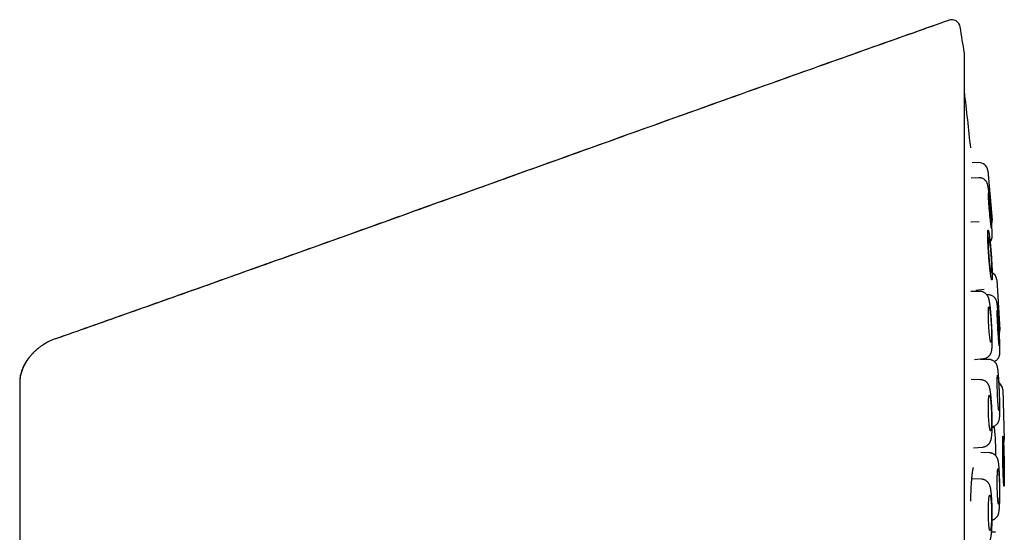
# Model space of a CAD drawing. Header units: millimetres. Extents: x 8 to 676, y 12 to 869.
# Tile 74 of 75: x 548 to 582, y 851 to 869. Entities that reach past the tile are written whole.
import ezdxf

# ---------------------------------------------------------------- set-up
doc = ezdxf.new("R2010")
doc.units = ezdxf.units.MM

msp = doc.modelspace()

# ---------------------------------------------------------------- linework, layer by layer
at = {"color": 7, "linetype": 'Continuous', "lineweight": 30}
for p, q in [((580.433, 868.826), (580.433, 868.832)), ((580.974, 834.329), (580.974, 867.664)), ((581.464, 863.932), (581.237, 863.924)), ((581.774, 863.659), (581.929, 861.949)), ((581.469, 863.409), (581.209, 863.4)), ((581.482, 861.887), (581.194, 861.88)), ((582.086, 859.892), (582.192, 858.177)), ((581.504, 859.499), (581.192, 859.498)), ((581.37, 859.539), (581.655, 859.576)), ((581.655, 859.576), (581.655, 859.576)), ((581.791, 859.38), (581.747, 859.38)), ((581.325, 857.152), (581.634, 857.186)), ((581.811, 857.155), (581.526, 857.159)), ((548.485, 856.383), (548.568, 775.675)), ((548.488, 856.383), (548.487, 856.381)), ((581.531, 856.459), (581.204, 856.465)), ((582.289, 856.123), (582.345, 854.406)), ((582.009, 854.81), (581.928, 854.813)), ((581.282, 854.115), (581.607, 854.143)), ((581.84, 853.94), (581.541, 853.952)), ((581.561, 853.036), (581.228, 853.051)), ((582.041, 851.208), (581.908, 851.216))]:
    msp.add_line(p, q, dxfattribs=at)
at = {"color": 7, "linetype": 'Continuous', "lineweight": 30, "flags": 128}
for points in [[(581.799, 862.89), (581.8, 862.888), (581.802, 862.882), (581.804, 862.872), (581.807, 862.858), (581.81, 862.841), (581.813, 862.819), (581.816, 862.794), (581.82, 862.765), (581.823, 862.734), (581.827, 862.699), (581.831, 862.661), (581.836, 862.621), (581.84, 862.579), (581.844, 862.534), (581.849, 862.488), (581.853, 862.441), (581.858, 862.392), (581.862, 862.343), (581.867, 862.293), (581.871, 862.243), (581.875, 862.194), (581.879, 862.145), (581.883, 862.097), (581.887, 862.05), (581.89, 862.005), (581.893, 861.961), (581.896, 861.92), (581.898, 861.881), (581.901, 861.844), (581.903, 861.811), (581.904, 861.78), (581.905, 861.753), (581.906, 861.73), (581.907, 861.71), (581.907, 861.694), (581.907, 861.682), (581.906, 861.674), (581.905, 861.669), (581.904, 861.669), (581.902, 861.673), (581.9, 861.681), (581.898, 861.693), (581.895, 861.709), (581.892, 861.729), (581.889, 861.752), (581.886, 861.779), (581.882, 861.809), (581.878, 861.842), (581.874, 861.878), (581.87, 861.917), (581.865, 861.959), (581.861, 862.002), (581.857, 862.047), (581.852, 862.094), (581.848, 862.142), (581.843, 862.191), (581.839, 862.241), (581.834, 862.291), (581.83, 862.34), (581.826, 862.39), (581.822, 862.438), (581.818, 862.486), (581.815, 862.532), (581.812, 862.576), (581.809, 862.619), (581.806, 862.659), (581.804, 862.697), (581.802, 862.732), (581.8, 862.764), (581.798, 862.792), (581.797, 862.818), (581.797, 862.839), (581.796, 862.857), (581.796, 862.872), (581.797, 862.882), (581.798, 862.888), (581.799, 862.89)], [(581.806, 861.364), (581.809, 861.362), (581.812, 861.356), (581.815, 861.346), (581.818, 861.332), (581.822, 861.314), (581.826, 861.293), (581.83, 861.268), (581.834, 861.239), (581.839, 861.208), (581.843, 861.173), (581.847, 861.135), (581.852, 861.095), (581.856, 861.053), (581.861, 861.008), (581.865, 860.962), (581.87, 860.915), (581.874, 860.866), (581.878, 860.817), (581.882, 860.767), (581.885, 860.717), (581.889, 860.668), (581.892, 860.619), (581.895, 860.57), (581.898, 860.523), (581.9, 860.478), (581.902, 860.434), (581.904, 860.393), (581.905, 860.354), (581.906, 860.317), (581.907, 860.284), (581.907, 860.253), (581.907, 860.226), (581.906, 860.203), (581.905, 860.183), (581.904, 860.167), (581.903, 860.154), (581.901, 860.146), (581.899, 860.142), (581.896, 860.142), (581.893, 860.145), (581.89, 860.153), (581.887, 860.165), (581.883, 860.181), (581.879, 860.201), (581.875, 860.224), (581.871, 860.251), (581.867, 860.281), (581.863, 860.314), (581.858, 860.35), (581.854, 860.389), (581.849, 860.43), (581.845, 860.474), (581.84, 860.519), (581.836, 860.566), (581.832, 860.614), (581.827, 860.663), (581.823, 860.713), (581.82, 860.763), (581.816, 860.812), (581.813, 860.862), (581.81, 860.91), (581.807, 860.958), (581.804, 861.004), (581.802, 861.049), (581.8, 861.091), (581.799, 861.132), (581.798, 861.169), (581.797, 861.204), (581.796, 861.237), (581.796, 861.265), (581.797, 861.291), (581.797, 861.313), (581.798, 861.331), (581.8, 861.345), (581.802, 861.355), (581.804, 861.361), (581.806, 861.364)], [(581.808, 858.358), (581.806, 858.408), (581.803, 858.458), (581.801, 858.507), (581.8, 858.555), (581.798, 858.601), (581.797, 858.646), (581.797, 858.689), (581.796, 858.73), (581.797, 858.769), (581.797, 858.804), (581.798, 858.837), (581.799, 858.866), (581.801, 858.893), (581.802, 858.915), (581.805, 858.934), (581.807, 858.949), (581.81, 858.96), (581.813, 858.967), (581.816, 858.97), (581.82, 858.969), (581.824, 858.964), (581.828, 858.955), (581.832, 858.942), (581.836, 858.925), (581.841, 858.904), (581.845, 858.88), (581.85, 858.852), (581.854, 858.821), (581.859, 858.787), (581.863, 858.75), (581.867, 858.71), (581.872, 858.668), (581.876, 858.624), (581.88, 858.578), (581.883, 858.531), (581.887, 858.482), (581.89, 858.433), (581.893, 858.383), (581.896, 858.333), (581.899, 858.284), (581.901, 858.234), (581.903, 858.186), (581.904, 858.139), (581.906, 858.093), (581.906, 858.049), (581.907, 858.007), (581.907, 857.967), (581.907, 857.93), (581.906, 857.896), (581.905, 857.865), (581.904, 857.837), (581.902, 857.813), (581.9, 857.792), (581.897, 857.775), (581.895, 857.762), (581.892, 857.753), (581.889, 857.748), (581.885, 857.747), (581.881, 857.75), (581.878, 857.757), (581.873, 857.768), (581.869, 857.783), (581.865, 857.802), (581.861, 857.824), (581.856, 857.85), (581.852, 857.88), (581.847, 857.913), (581.843, 857.948), (581.838, 857.987), (581.834, 858.028), (581.83, 858.071), (581.826, 858.116), (581.822, 858.162), (581.818, 858.21), (581.815, 858.259), (581.811, 858.309), (581.808, 858.358)], [(582.105, 858.851), (582.107, 858.849), (582.108, 858.843), (582.11, 858.833), (582.112, 858.819), (582.115, 858.801), (582.117, 858.779), (582.119, 858.754), (582.122, 858.725), (582.125, 858.694), (582.128, 858.659), (582.131, 858.621), (582.134, 858.581), (582.137, 858.538), (582.14, 858.494), (582.143, 858.448), (582.146, 858.4), (582.149, 858.351), (582.152, 858.302), (582.155, 858.252), (582.158, 858.202), (582.16, 858.152), (582.163, 858.103), (582.165, 858.055), (582.167, 858.008), (582.169, 857.963), (582.171, 857.919), (582.172, 857.878), (582.174, 857.839), (582.175, 857.802), (582.176, 857.769), (582.176, 857.738), (582.177, 857.711), (582.177, 857.688), (582.177, 857.668), (582.176, 857.652), (582.176, 857.64), (582.175, 857.631), (582.174, 857.627), (582.173, 857.627), (582.171, 857.631), (582.169, 857.639), (582.167, 857.651), (582.165, 857.667), (582.163, 857.687), (582.16, 857.71), (582.158, 857.737), (582.155, 857.767), (582.152, 857.801), (582.149, 857.837), (582.146, 857.876), (582.143, 857.918), (582.14, 857.961), (582.137, 858.007), (582.134, 858.053), (582.131, 858.102), (582.128, 858.151), (582.125, 858.2), (582.122, 858.25), (582.12, 858.3), (582.117, 858.35), (582.115, 858.398), (582.112, 858.446), (582.11, 858.492), (582.108, 858.537), (582.107, 858.579), (582.105, 858.62), (582.104, 858.657), (582.103, 858.692), (582.102, 858.724), (582.102, 858.753), (582.102, 858.778), (582.102, 858.8), (582.102, 858.818), (582.102, 858.832), (582.103, 858.842), (582.104, 858.849), (582.105, 858.851)], [(582.11, 856.008), (582.108, 856.058), (582.106, 856.108), (582.105, 856.157), (582.104, 856.205), (582.103, 856.251), (582.102, 856.296), (582.102, 856.339), (582.102, 856.38), (582.102, 856.419), (582.102, 856.454), (582.103, 856.487), (582.103, 856.517), (582.104, 856.543), (582.106, 856.565), (582.107, 856.584), (582.109, 856.599), (582.111, 856.611), (582.113, 856.618), (582.115, 856.621), (582.118, 856.62), (582.12, 856.615), (582.123, 856.605), (582.126, 856.592), (582.129, 856.575), (582.132, 856.555), (582.135, 856.53), (582.138, 856.502), (582.141, 856.471), (582.144, 856.437), (582.147, 856.4), (582.15, 856.36), (582.153, 856.318), (582.156, 856.274), (582.158, 856.228), (582.161, 856.181), (582.163, 856.132), (582.166, 856.083), (582.168, 856.033), (582.17, 855.983), (582.171, 855.934), (582.173, 855.884), (582.174, 855.836), (582.175, 855.788), (582.176, 855.743), (582.177, 855.698), (582.177, 855.656), (582.177, 855.617), (582.177, 855.58), (582.176, 855.545), (582.176, 855.514), (582.175, 855.486), (582.174, 855.462), (582.172, 855.441), (582.171, 855.424), (582.169, 855.411), (582.167, 855.402), (582.164, 855.397), (582.162, 855.396), (582.16, 855.399), (582.157, 855.406), (582.154, 855.417), (582.151, 855.432), (582.148, 855.451), (582.145, 855.474), (582.142, 855.5), (582.139, 855.529), (582.136, 855.562), (582.133, 855.598), (582.13, 855.636), (582.127, 855.677), (582.124, 855.72), (582.121, 855.765), (582.119, 855.812), (582.116, 855.86), (582.114, 855.909), (582.112, 855.958), (582.11, 856.008)], [(581.8, 855.31), (581.799, 855.36), (581.798, 855.41), (581.797, 855.459), (581.796, 855.507), (581.796, 855.553), (581.797, 855.599), (581.798, 855.642), (581.799, 855.683), (581.8, 855.721), (581.802, 855.757), (581.804, 855.789), (581.806, 855.819), (581.809, 855.845), (581.812, 855.868), (581.815, 855.887), (581.819, 855.902), (581.822, 855.913), (581.826, 855.92), (581.83, 855.923), (581.835, 855.922), (581.839, 855.917), (581.843, 855.908), (581.848, 855.895), (581.852, 855.878), (581.857, 855.857), (581.861, 855.832), (581.866, 855.805), (581.87, 855.773), (581.874, 855.739), (581.878, 855.702), (581.882, 855.662), (581.886, 855.62), (581.889, 855.576), (581.892, 855.53), (581.895, 855.483), (581.898, 855.435), (581.9, 855.385), (581.902, 855.335), (581.904, 855.285), (581.905, 855.236), (581.906, 855.186), (581.907, 855.138), (581.907, 855.091), (581.907, 855.045), (581.906, 855.001), (581.905, 854.958), (581.904, 854.919), (581.902, 854.882), (581.901, 854.847), (581.898, 854.816), (581.896, 854.788), (581.893, 854.764), (581.89, 854.743), (581.886, 854.726), (581.883, 854.713), (581.879, 854.704), (581.875, 854.699), (581.871, 854.698), (581.866, 854.701), (581.862, 854.708), (581.858, 854.719), (581.853, 854.734), (581.849, 854.753), (581.844, 854.776), (581.84, 854.802), (581.835, 854.831), (581.831, 854.864), (581.827, 854.9), (581.823, 854.938), (581.819, 854.979), (581.816, 855.022), (581.812, 855.067), (581.809, 855.114), (581.807, 855.162), (581.804, 855.211), (581.802, 855.26), (581.8, 855.31)], [(582.301, 853.658), (582.3, 853.708), (582.299, 853.757), (582.299, 853.806), (582.298, 853.854), (582.297, 853.901), (582.297, 853.946), (582.297, 853.989), (582.297, 854.03), (582.297, 854.068), (582.297, 854.104), (582.297, 854.137), (582.298, 854.166), (582.298, 854.192), (582.299, 854.215), (582.3, 854.234), (582.301, 854.249), (582.302, 854.26), (582.303, 854.267), (582.304, 854.27), (582.305, 854.269), (582.307, 854.264), (582.308, 854.255), (582.31, 854.242), (582.311, 854.225), (582.313, 854.204), (582.314, 854.18), (582.316, 854.152), (582.318, 854.121), (582.319, 854.086), (582.321, 854.049), (582.322, 854.01), (582.324, 853.968), (582.325, 853.923), (582.327, 853.878), (582.328, 853.83), (582.33, 853.782), (582.331, 853.732), (582.332, 853.683), (582.333, 853.633), (582.334, 853.583), (582.335, 853.533), (582.335, 853.485), (582.336, 853.438), (582.336, 853.392), (582.337, 853.348), (582.337, 853.306), (582.337, 853.266), (582.337, 853.229), (582.336, 853.194), (582.336, 853.163), (582.336, 853.135), (582.335, 853.111), (582.334, 853.09), (582.333, 853.073), (582.332, 853.06), (582.331, 853.051), (582.33, 853.046), (582.329, 853.045), (582.328, 853.048), (582.326, 853.055), (582.325, 853.066), (582.323, 853.081), (582.322, 853.1), (582.32, 853.123), (582.318, 853.149), (582.317, 853.178), (582.315, 853.211), (582.314, 853.247), (582.312, 853.285), (582.31, 853.326), (582.309, 853.369), (582.307, 853.414), (582.306, 853.461), (582.305, 853.509), (582.303, 853.558), (582.302, 853.608), (582.301, 853.658)], [(582.102, 852.785), (582.102, 852.835), (582.102, 852.885), (582.102, 852.934), (582.102, 852.982), (582.102, 853.029), (582.103, 853.074), (582.104, 853.117), (582.105, 853.158), (582.106, 853.196), (582.108, 853.232), (582.11, 853.265), (582.112, 853.294), (582.114, 853.32), (582.116, 853.343), (582.119, 853.362), (582.122, 853.377), (582.124, 853.388), (582.127, 853.395), (582.13, 853.398), (582.133, 853.397), (582.136, 853.392), (582.139, 853.383), (582.142, 853.37), (582.145, 853.353), (582.148, 853.332), (582.151, 853.308), (582.154, 853.28), (582.157, 853.249), (582.16, 853.214), (582.162, 853.177), (582.165, 853.137), (582.167, 853.095), (582.169, 853.051), (582.171, 853.005), (582.172, 852.958), (582.174, 852.91), (582.175, 852.86), (582.176, 852.81), (582.176, 852.76), (582.177, 852.711), (582.177, 852.661), (582.177, 852.613), (582.177, 852.565), (582.176, 852.519), (582.175, 852.475), (582.174, 852.433), (582.173, 852.394), (582.171, 852.356), (582.17, 852.322), (582.168, 852.291), (582.166, 852.263), (582.163, 852.239), (582.161, 852.218), (582.158, 852.201), (582.156, 852.188), (582.153, 852.179), (582.15, 852.174), (582.147, 852.173), (582.144, 852.176), (582.141, 852.183), (582.138, 852.194), (582.135, 852.209), (582.132, 852.228), (582.129, 852.25), (582.126, 852.277), (582.123, 852.306), (582.12, 852.339), (582.118, 852.375), (582.115, 852.413), (582.113, 852.454), (582.111, 852.497), (582.109, 852.542), (582.107, 852.589), (582.106, 852.637), (582.104, 852.686), (582.103, 852.735), (582.102, 852.785)], [(581.797, 851.879), (581.796, 851.929), (581.797, 851.979), (581.797, 852.028), (581.798, 852.076), (581.799, 852.122), (581.801, 852.167), (581.803, 852.21), (581.805, 852.251), (581.808, 852.29), (581.811, 852.326), (581.814, 852.358), (581.818, 852.388), (581.821, 852.414), (581.825, 852.437), (581.829, 852.456), (581.833, 852.471), (581.838, 852.482), (581.842, 852.489), (581.846, 852.492), (581.851, 852.491), (581.855, 852.486), (581.86, 852.477), (581.864, 852.464), (581.869, 852.447), (581.873, 852.426), (581.877, 852.401), (581.881, 852.374), (581.885, 852.342), (581.888, 852.308), (581.891, 852.271), (581.894, 852.231), (581.897, 852.189), (581.899, 852.145), (581.902, 852.099), (581.903, 852.052), (581.905, 852.003), (581.906, 851.954), (581.907, 851.904), (581.907, 851.854), (581.907, 851.804), (581.906, 851.755), (581.906, 851.706), (581.905, 851.659), (581.903, 851.613), (581.901, 851.569), (581.899, 851.527), (581.897, 851.487), (581.894, 851.45), (581.891, 851.416), (581.888, 851.385), (581.884, 851.357), (581.88, 851.332), (581.876, 851.312), (581.872, 851.295), (581.868, 851.282), (581.864, 851.272), (581.859, 851.267), (581.855, 851.266), (581.85, 851.269), (581.846, 851.276), (581.841, 851.288), (581.837, 851.303), (581.833, 851.322), (581.828, 851.344), (581.824, 851.37), (581.821, 851.4), (581.817, 851.433), (581.814, 851.468), (581.81, 851.507), (581.808, 851.548), (581.805, 851.591), (581.803, 851.636), (581.801, 851.683), (581.799, 851.731), (581.798, 851.78), (581.797, 851.829), (581.797, 851.879)]]:
    msp.add_lwpolyline(points, dxfattribs=at)
at = {"color": 7, "linetype": 'Continuous', "lineweight": 30}
for centre, radius, start, end in [((580.533, 868.549), 0.3, 9.2063, 109.4587), ((472.236, 850.997), 110.01, 8.73035, 9.20629), ((580.774, 867.664), 0.2, 0, 8.7322), ((451.887, 850.997), 130, 5.93298, 6.79405), ((581.475, 863.632), 0.3, 5.17, 92.17), ((581.63, 861.921), 0.3, 339.9257, 5.17), ((581.787, 859.874), 0.3, 3.525, 70.0385), ((581.893, 858.159), 0.3, 339.0127, 3.525), ((581.989, 856.113), 0.3, 1.873, 54.1624), ((573.071, 853.871), 8.988, 359.766, 5.996), ((582.045, 854.396), 0.3, 328.1771, 1.873)]:
    msp.add_arc(centre, radius, start, end, dxfattribs=at)
for points, knots in [([(549.71, 857.871), (550.509, 858.152), (552.109, 858.717), (554.514, 859.57), (556.929, 860.43), (559.355, 861.297), (561.791, 862.17), (564.239, 863.048), (566.78, 863.961), (569.417, 864.906), (572.149, 865.885), (574.897, 866.867), (577.659, 867.85), (579.507, 868.504), (580.433, 868.832)], [0, 0, 0, 0, 0.077854, 0.156079, 0.234675, 0.313645, 0.392987, 0.472703, 0.552794, 0.641326, 0.730312, 0.819752, 0.909648, 1, 1, 1, 1]), ([(580.433, 868.826), (579.608, 868.535), (577.9, 867.93), (575.315, 867.01), (572.68, 866.069), (570.059, 865.13), (567.451, 864.195), (564.855, 863.263), (562.273, 862.336), (559.703, 861.415), (557.145, 860.5), (554.599, 859.593), (552.125, 858.714), (550.498, 858.141), (549.717, 857.865)], [0, 0, 0, 0, 0.080441, 0.166652, 0.252444, 0.337819, 0.422777, 0.507318, 0.591444, 0.675154, 0.758449, 0.841331, 0.923799, 1, 1, 1, 1]), ([(581.798, 861.152), (581.8, 861.153), (581.811, 861.16), (581.83, 861.176), (581.855, 861.201), (581.875, 861.228), (581.893, 861.258), (581.908, 861.289), (581.917, 861.319), (581.922, 861.338), (581.924, 861.349), (581.926, 861.359), (581.927, 861.372), (581.929, 861.391), (581.93, 861.411), (581.93, 861.431), (581.93, 861.457), (581.929, 861.495), (581.927, 861.546), (581.924, 861.6), (581.921, 861.654), (581.917, 861.71), (581.913, 861.766), (581.909, 861.82), (581.906, 861.873), (581.902, 861.925), (581.898, 861.98), (581.893, 862.04), (581.888, 862.105), (581.882, 862.175), (581.876, 862.25), (581.869, 862.329), (581.862, 862.412), (581.854, 862.497), (581.846, 862.578), (581.839, 862.653), (581.833, 862.718), (581.827, 862.776), (581.822, 862.825), (581.817, 862.866), (581.813, 862.903), (581.809, 862.94), (581.805, 862.979), (581.799, 863.021), (581.794, 863.06), (581.789, 863.095), (581.785, 863.123), (581.78, 863.145), (581.776, 863.166), (581.77, 863.189), (581.762, 863.213), (581.75, 863.241), (581.734, 863.269), (581.716, 863.295), (581.694, 863.32), (581.665, 863.346), (581.629, 863.371), (581.591, 863.389), (581.551, 863.402), (581.511, 863.409), (581.483, 863.409), (581.469, 863.409)], [0, 0, 0, 0, 0.001416, 0.012134, 0.02341, 0.033556, 0.043279, 0.056768, 0.067102, 0.074111, 0.076772, 0.080354, 0.08957, 0.102326, 0.11663, 0.131744, 0.147808, 0.180734, 0.215088, 0.242012, 0.267652, 0.291389, 0.313183, 0.333008, 0.350841, 0.36751, 0.385323, 0.404416, 0.424791, 0.446447, 0.46939, 0.49362, 0.519144, 0.545965, 0.572452, 0.597062, 0.619787, 0.640623, 0.659565, 0.676613, 0.691855, 0.7083, 0.727456, 0.749348, 0.77396, 0.798064, 0.819715, 0.838949, 0.856536, 0.869399, 0.881402, 0.892625, 0.904419, 0.913021, 0.922615, 0.935756, 0.948322, 0.963213, 0.974441, 0.986703, 1, 1, 1, 1]), ([(581.916, 859.896), (581.917, 859.896), (581.919, 859.897), (581.922, 859.905), (581.924, 859.917), (581.926, 859.935), (581.927, 859.959), (581.929, 859.992), (581.929, 860.037), (581.929, 860.089), (581.928, 860.148), (581.926, 860.213), (581.924, 860.276), (581.921, 860.334), (581.919, 860.386), (581.915, 860.455), (581.91, 860.542), (581.903, 860.648), (581.896, 860.741), (581.89, 860.82), (581.885, 860.884), (581.88, 860.947), (581.874, 861.01), (581.868, 861.078), (581.861, 861.151), (581.853, 861.226), (581.845, 861.296), (581.837, 861.361), (581.829, 861.42), (581.823, 861.466), (581.817, 861.501), (581.813, 861.527), (581.807, 861.557), (581.8, 861.585), (581.793, 861.605), (581.788, 861.61), (581.784, 861.607), (581.782, 861.6), (581.779, 861.587), (581.778, 861.57), (581.776, 861.546), (581.775, 861.512), (581.774, 861.468), (581.774, 861.416), (581.775, 861.357), (581.777, 861.292), (581.78, 861.229), (581.782, 861.171), (581.785, 861.119), (581.788, 861.05), (581.793, 860.963), (581.8, 860.857), (581.807, 860.764), (581.813, 860.684), (581.818, 860.62), (581.824, 860.557), (581.829, 860.495), (581.835, 860.427), (581.843, 860.354), (581.85, 860.279), (581.858, 860.208), (581.866, 860.143), (581.874, 860.085), (581.881, 860.039), (581.886, 860.004), (581.891, 859.977), (581.896, 859.948), (581.903, 859.92), (581.91, 859.899), (581.914, 859.897), (581.916, 859.896)], [0, 0, 0, 0, 0.012054, 0.024012, 0.035944, 0.047918, 0.060003, 0.076303, 0.092456, 0.108634, 0.125008, 0.141308, 0.15746, 0.168235, 0.179071, 0.19002, 0.210023, 0.229909, 0.249999, 0.262037, 0.273988, 0.28592, 0.297902, 0.310003, 0.326303, 0.342456, 0.358634, 0.375008, 0.391308, 0.40746, 0.418235, 0.429071, 0.44002, 0.460023, 0.479909, 0.499999, 0.512038, 0.523988, 0.53592, 0.547902, 0.560003, 0.576303, 0.592456, 0.608634, 0.625008, 0.641308, 0.65746, 0.668235, 0.679071, 0.69002, 0.710023, 0.729909, 0.749999, 0.762038, 0.773988, 0.78592, 0.797902, 0.810003, 0.826303, 0.842456, 0.858634, 0.875008, 0.891308, 0.90746, 0.918235, 0.929071, 0.94002, 0.960045, 0.979932, 1, 1, 1, 1]), ([(581.634, 857.186), (581.652, 857.189), (581.685, 857.194), (581.729, 857.211), (581.763, 857.23), (581.792, 857.25), (581.814, 857.27), (581.832, 857.289), (581.848, 857.31), (581.862, 857.331), (581.875, 857.353), (581.886, 857.376), (581.898, 857.407), (581.908, 857.447), (581.914, 857.48), (581.919, 857.514), (581.922, 857.549), (581.925, 857.59), (581.927, 857.635), (581.929, 857.687), (581.93, 857.744), (581.93, 857.809), (581.93, 857.879), (581.929, 857.952), (581.927, 858.026), (581.924, 858.106), (581.921, 858.191), (581.917, 858.28), (581.912, 858.374), (581.906, 858.469), (581.899, 858.562), (581.893, 858.649), (581.886, 858.726), (581.88, 858.795), (581.874, 858.858), (581.868, 858.915), (581.862, 858.966), (581.857, 859.008), (581.851, 859.048), (581.846, 859.084), (581.84, 859.116), (581.836, 859.144), (581.83, 859.173), (581.824, 859.201), (581.818, 859.227), (581.811, 859.251), (581.805, 859.272), (581.795, 859.297), (581.781, 859.329), (581.761, 859.361), (581.739, 859.39), (581.714, 859.417), (581.684, 859.442), (581.653, 859.461), (581.622, 859.476), (581.59, 859.488), (581.549, 859.497), (581.52, 859.499), (581.504, 859.499)], [0, 0, 0, 0, 0.016727, 0.031212, 0.043454, 0.053459, 0.06342, 0.071636, 0.079039, 0.08866, 0.096799, 0.106533, 0.118942, 0.14134, 0.160636, 0.180676, 0.201816, 0.223799, 0.246646, 0.270411, 0.295156, 0.321087, 0.348296, 0.371949, 0.396488, 0.421914, 0.448226, 0.475423, 0.503505, 0.532471, 0.561444, 0.588547, 0.613715, 0.636944, 0.65823, 0.681207, 0.701387, 0.718927, 0.736913, 0.756612, 0.769845, 0.784067, 0.799417, 0.815935, 0.832811, 0.84751, 0.859874, 0.87198, 0.886906, 0.903089, 0.916642, 0.927792, 0.939743, 0.953587, 0.961956, 0.972477, 0.985159, 1, 1, 1, 1]), ([(581.998, 857.087), (582.005, 857.089), (582.025, 857.097), (582.054, 857.114), (582.084, 857.137), (582.109, 857.161), (582.13, 857.187), (582.15, 857.216), (582.165, 857.247), (582.175, 857.277), (582.181, 857.296), (582.183, 857.306), (582.185, 857.316), (582.187, 857.33), (582.189, 857.349), (582.191, 857.369), (582.192, 857.388), (582.192, 857.414), (582.193, 857.452), (582.192, 857.503), (582.191, 857.557), (582.189, 857.611), (582.187, 857.667), (582.185, 857.723), (582.183, 857.778), (582.181, 857.83), (582.179, 857.883), (582.176, 857.938), (582.174, 857.998), (582.17, 858.063), (582.167, 858.133), (582.163, 858.208), (582.159, 858.288), (582.154, 858.371), (582.149, 858.456), (582.143, 858.538), (582.138, 858.612), (582.134, 858.678), (582.13, 858.735), (582.126, 858.785), (582.123, 858.827), (582.12, 858.863), (582.117, 858.9), (582.114, 858.939), (582.11, 858.981), (582.106, 859.021), (582.102, 859.055), (582.098, 859.084), (582.095, 859.106), (582.091, 859.128), (582.086, 859.151), (582.078, 859.174), (582.067, 859.203), (582.052, 859.232), (582.035, 859.258), (582.013, 859.284), (581.986, 859.31), (581.95, 859.336), (581.912, 859.356), (581.873, 859.369), (581.834, 859.378), (581.806, 859.379), (581.791, 859.38)], [0, 0, 0, 0, 0.006769, 0.019328, 0.029857, 0.040934, 0.050902, 0.060454, 0.073711, 0.083871, 0.090767, 0.093388, 0.096907, 0.105942, 0.118428, 0.132441, 0.147267, 0.163042, 0.195381, 0.229117, 0.255553, 0.28073, 0.304039, 0.325444, 0.344917, 0.362437, 0.378814, 0.396316, 0.415073, 0.435089, 0.456363, 0.478899, 0.502701, 0.527771, 0.554115, 0.580131, 0.604303, 0.626624, 0.647089, 0.665694, 0.682439, 0.69741, 0.713562, 0.732378, 0.753881, 0.778055, 0.801713, 0.822931, 0.841745, 0.859001, 0.871722, 0.883577, 0.894577, 0.906122, 0.914561, 0.923985, 0.936894, 0.949238, 0.963866, 0.974894, 0.986939, 1, 1, 1, 1]), ([(549.711, 857.868), (549.685, 857.858), (549.632, 857.839), (549.551, 857.803), (549.456, 857.757), (549.384, 857.717), (549.336, 857.688), (549.32, 857.678), (549.305, 857.668), (549.289, 857.658), (549.273, 857.647), (549.251, 857.633), (549.221, 857.612), (549.18, 857.582), (549.131, 857.545), (549.085, 857.506), (549.041, 857.469), (549.002, 857.433), (548.963, 857.396), (548.939, 857.371), (548.927, 857.359)], [0, 0, 0, 0, 0.087781, 0.181643, 0.281629, 0.422956, 0.442248, 0.461719, 0.481368, 0.501196, 0.5212, 0.54138, 0.585089, 0.639175, 0.703649, 0.778494, 0.830823, 0.887199, 0.947585, 1, 1, 1, 1]), ([(548.949, 857.381), (548.945, 857.377), (548.929, 857.361), (548.903, 857.333), (548.872, 857.298), (548.844, 857.265), (548.813, 857.227), (548.781, 857.184), (548.743, 857.129), (548.711, 857.079), (548.687, 857.037), (548.673, 857.012), (548.656, 856.981), (548.636, 856.944), (548.614, 856.899), (548.59, 856.847), (548.566, 856.788), (548.542, 856.72), (548.52, 856.644), (548.502, 856.559), (548.49, 856.47), (548.488, 856.411), (548.487, 856.382)], [0, 0, 0, 0, 0.0145774, 0.0583616, 0.1061898, 0.1584845, 0.2124981, 0.2677093, 0.3242328, 0.4116566, 0.4340424, 0.457406, 0.4847293, 0.5172121, 0.5554948, 0.5999791, 0.6509511, 0.7086609, 0.7733828, 0.8454719, 0.9254251, 1, 1, 1, 1]), ([(548.896, 857.326), (548.889, 857.318), (548.856, 857.282), (548.802, 857.217), (548.739, 857.131), (548.696, 857.066), (548.669, 857.021), (548.655, 856.995), (548.641, 856.971), (548.629, 856.946), (548.617, 856.923), (548.606, 856.9), (548.586, 856.857), (548.56, 856.793), (548.532, 856.708), (548.508, 856.611), (548.49, 856.503), (548.487, 856.423), (548.485, 856.383)], [0, 0, 0, 0, 0.028443, 0.139332, 0.240844, 0.333075, 0.362073, 0.390044, 0.416993, 0.442928, 0.467856, 0.491784, 0.514717, 0.603127, 0.688239, 0.770264, 0.887974, 1, 1, 1, 1]), ([(582.191, 855.6), (582.191, 855.621), (582.19, 855.667), (582.189, 855.742), (582.186, 855.825), (582.184, 855.914), (582.18, 856.008), (582.176, 856.105), (582.172, 856.201), (582.167, 856.29), (582.163, 856.369), (582.158, 856.439), (582.154, 856.503), (582.15, 856.56), (582.146, 856.61), (582.143, 856.652), (582.139, 856.693), (582.135, 856.732), (582.131, 856.767), (582.127, 856.796), (582.124, 856.819), (582.121, 856.838), (582.118, 856.857), (582.114, 856.878), (582.11, 856.9), (582.102, 856.928), (582.091, 856.96), (582.078, 856.99), (582.061, 857.018), (582.043, 857.042), (582.024, 857.064), (582.003, 857.084), (581.977, 857.104), (581.945, 857.122), (581.908, 857.139), (581.863, 857.152), (581.829, 857.154), (581.811, 857.155)], [0, 0, 0, 0, 0.034451, 0.073145, 0.113849, 0.156557, 0.201263, 0.247961, 0.294991, 0.338834, 0.379365, 0.416577, 0.450465, 0.486737, 0.518226, 0.545294, 0.574686, 0.609028, 0.636062, 0.66245, 0.685178, 0.704252, 0.71965, 0.740189, 0.765602, 0.7904, 0.816484, 0.838463, 0.85556, 0.871752, 0.884406, 0.898593, 0.915531, 0.931861, 0.951381, 0.974095, 1, 1, 1, 1]), ([(548.487, 856.382), (548.487, 856.382), (548.486, 856.382), (548.486, 856.382), (548.486, 856.382)], [0, 0, 0, 0, 0.113775, 1, 1, 1, 1]), ([(548.487, 856.382), (548.487, 856.166), (548.488, 855.489), (548.489, 854.354), (548.49, 852.983), (548.491, 851.626), (548.493, 850.283), (548.494, 848.953), (548.495, 847.674), (548.497, 846.443), (548.498, 845.261), (548.499, 844.091), (548.5, 842.932), (548.502, 841.785), (548.503, 840.649), (548.504, 839.525), (548.505, 838.413), (548.506, 837.313), (548.507, 836.224), (548.508, 835.147), (548.509, 834.019), (548.511, 832.842), (548.512, 831.618), (548.513, 830.409), (548.514, 829.276), (548.515, 828.217), (548.516, 827.23), (548.517, 826.254), (548.518, 825.29), (548.519, 824.338), (548.52, 823.343), (548.521, 822.306), (548.523, 821.229), (548.524, 820.168), (548.525, 819.159), (548.526, 818.202), (548.527, 817.296), (548.527, 816.403), (548.528, 815.522), (548.529, 814.655), (548.53, 813.8), (548.531, 812.959), (548.532, 812.143), (548.533, 811.354), (548.533, 810.59), (548.534, 809.837), (548.535, 809.097), (548.536, 808.368), (548.536, 807.609), (548.537, 806.822), (548.538, 806.007), (548.539, 805.209), (548.54, 804.428), (548.541, 803.662), (548.541, 802.913), (548.542, 802.179), (548.543, 801.512), (548.543, 800.908), (548.544, 800.365), (548.544, 799.825), (548.546, 798.735), (548.547, 797.088), (548.55, 794.879), (548.552, 792.655), (548.555, 790.473), (548.557, 788.332), (548.56, 786.233), (548.562, 784.122), (548.565, 781.998), (548.568, 779.861), (548.571, 777.752), (548.573, 776.355), (548.574, 775.675)], [0, 0, 0, 0, 0.008015, 0.025176, 0.042165, 0.058982, 0.075626, 0.092099, 0.1084, 0.123192, 0.137838, 0.152341, 0.166698, 0.180912, 0.19498, 0.208904, 0.222684, 0.236319, 0.24981, 0.263156, 0.276357, 0.291731, 0.306903, 0.321875, 0.336646, 0.349022, 0.361253, 0.373339, 0.385281, 0.397079, 0.408732, 0.42228, 0.435627, 0.448774, 0.46172, 0.473109, 0.484339, 0.495408, 0.506317, 0.517066, 0.527655, 0.538084, 0.548353, 0.557963, 0.567429, 0.57675, 0.585927, 0.594959, 0.603847, 0.614136, 0.624224, 0.634112, 0.643799, 0.653285, 0.66257, 0.671655, 0.680538, 0.687378, 0.694093, 0.700752, 0.707422, 0.734608, 0.761978, 0.789534, 0.817275, 0.843118, 0.86912, 0.89528, 0.9216, 0.948079, 0.974716, 1, 1, 1, 1]), ([(581.607, 854.143), (581.624, 854.145), (581.654, 854.149), (581.696, 854.163), (581.729, 854.18), (581.758, 854.197), (581.781, 854.216), (581.801, 854.234), (581.816, 854.251), (581.83, 854.269), (581.843, 854.287), (581.854, 854.306), (581.865, 854.327), (581.875, 854.351), (581.885, 854.381), (581.893, 854.41), (581.9, 854.441), (581.905, 854.471), (581.909, 854.504), (581.914, 854.542), (581.917, 854.582), (581.921, 854.627), (581.924, 854.682), (581.927, 854.757), (581.929, 854.843), (581.93, 854.929), (581.93, 855.012), (581.929, 855.088), (581.928, 855.177), (581.926, 855.279), (581.922, 855.39), (581.917, 855.495), (581.911, 855.594), (581.905, 855.685), (581.899, 855.763), (581.894, 855.829), (581.888, 855.885), (581.883, 855.936), (581.877, 855.983), (581.872, 856.023), (581.866, 856.06), (581.861, 856.093), (581.855, 856.124), (581.849, 856.15), (581.844, 856.173), (581.838, 856.196), (581.831, 856.219), (581.822, 856.244), (581.811, 856.27), (581.8, 856.291), (581.789, 856.31), (581.778, 856.327), (581.765, 856.344), (581.751, 856.36), (581.734, 856.377), (581.712, 856.396), (581.687, 856.413), (581.656, 856.43), (581.621, 856.444), (581.578, 856.456), (581.547, 856.458), (581.531, 856.459)], [0, 0, 0, 0, 0.0155168, 0.0291508, 0.0408993, 0.0507655, 0.0610059, 0.0689772, 0.076695, 0.0842333, 0.0916165, 0.0996764, 0.1096023, 0.121423, 0.1334836, 0.152623, 0.1697053, 0.1854847, 0.2042197, 0.2256114, 0.2451087, 0.2621343, 0.2898424, 0.3193965, 0.350843, 0.3841766, 0.4074533, 0.431545, 0.4555265, 0.4903414, 0.5237917, 0.5558843, 0.5866253, 0.6160202, 0.6440736, 0.6657224, 0.6869078, 0.7076277, 0.7278795, 0.7485243, 0.7637061, 0.7809662, 0.798786, 0.813745, 0.8261459, 0.8387551, 0.8521229, 0.8670988, 0.8784084, 0.8899567, 0.8994549, 0.9068351, 0.9136502, 0.9210143, 0.9289596, 0.9375512, 0.9484233, 0.9586444, 0.9706463, 0.9844324, 1, 1, 1, 1]), ([(581.927, 854.845), (581.936, 854.846), (581.96, 854.85), (581.996, 854.864), (582.031, 854.883), (582.061, 854.904), (582.085, 854.925), (582.105, 854.947), (582.122, 854.969), (582.138, 854.994), (582.151, 855.021), (582.163, 855.05), (582.173, 855.086), (582.179, 855.121), (582.183, 855.151), (582.185, 855.179), (582.187, 855.204), (582.188, 855.232), (582.19, 855.267), (582.191, 855.308), (582.192, 855.357), (582.192, 855.409), (582.192, 855.467), (582.192, 855.526), (582.192, 855.567), (582.191, 855.585)], [0, 0, 0, 0, 0.021822, 0.061504, 0.095603, 0.124125, 0.15369, 0.178201, 0.199682, 0.226359, 0.254269, 0.290712, 0.333748, 0.393739, 0.451859, 0.494861, 0.535309, 0.582117, 0.63331, 0.694872, 0.756479, 0.818221, 0.881376, 0.949389, 1, 1, 1, 1]), ([(582.339, 853.658), (582.338, 853.679), (582.337, 853.722), (582.336, 853.787), (582.334, 853.85), (582.333, 853.913), (582.331, 853.981), (582.328, 854.054), (582.326, 854.13), (582.323, 854.201), (582.32, 854.266), (582.317, 854.325), (582.315, 854.371), (582.312, 854.406), (582.31, 854.433), (582.308, 854.463), (582.305, 854.492), (582.302, 854.512), (582.3, 854.518), (582.298, 854.515), (582.296, 854.508), (582.295, 854.495), (582.294, 854.479), (582.292, 854.454), (582.291, 854.421), (582.29, 854.377), (582.289, 854.325), (582.289, 854.266), (582.289, 854.201), (582.289, 854.138), (582.289, 854.08), (582.289, 854.028), (582.29, 853.959), (582.291, 853.872), (582.293, 853.766), (582.295, 853.672), (582.296, 853.593), (582.298, 853.529), (582.299, 853.465), (582.301, 853.403), (582.303, 853.334), (582.305, 853.261), (582.308, 853.185), (582.311, 853.115), (582.314, 853.049), (582.317, 852.99), (582.319, 852.944), (582.321, 852.909), (582.323, 852.882), (582.326, 852.852), (582.328, 852.823), (582.331, 852.803), (582.334, 852.797), (582.336, 852.8), (582.337, 852.808), (582.339, 852.82), (582.34, 852.837), (582.341, 852.861), (582.342, 852.894), (582.344, 852.938), (582.344, 852.99), (582.345, 853.049), (582.345, 853.114), (582.345, 853.177), (582.345, 853.235), (582.344, 853.287), (582.344, 853.356), (582.342, 853.443), (582.341, 853.55), (582.339, 853.621), (582.339, 853.658)], [0, 0, 0, 0, 0.012054, 0.024012, 0.035944, 0.047918, 0.060003, 0.076303, 0.092456, 0.108634, 0.125008, 0.141308, 0.15746, 0.168235, 0.179071, 0.19002, 0.210023, 0.229909, 0.249999, 0.262037, 0.273988, 0.28592, 0.297902, 0.310003, 0.326303, 0.342456, 0.358634, 0.375008, 0.391308, 0.40746, 0.418235, 0.429071, 0.44002, 0.460023, 0.479909, 0.499999, 0.512038, 0.523988, 0.53592, 0.547902, 0.560003, 0.576303, 0.592456, 0.608634, 0.625008, 0.641308, 0.65746, 0.668235, 0.679071, 0.69002, 0.710023, 0.729909, 0.749999, 0.762038, 0.773988, 0.78592, 0.797902, 0.810003, 0.826303, 0.842456, 0.858634, 0.875008, 0.891308, 0.90746, 0.918235, 0.929071, 0.94002, 0.960045, 0.979932, 1, 1, 1, 1]), ([(582.191, 852.786), (582.191, 852.805), (582.191, 852.832), (582.19, 852.872), (582.189, 852.907), (582.188, 852.947), (582.187, 852.99), (582.186, 853.033), (582.184, 853.078), (582.183, 853.122), (582.181, 853.166), (582.179, 853.21), (582.177, 853.253), (582.175, 853.295), (582.172, 853.335), (582.17, 853.374), (582.167, 853.411), (582.164, 853.446), (582.162, 853.48), (582.159, 853.512), (582.155, 853.543), (582.152, 853.571), (582.148, 853.599), (582.144, 853.626), (582.139, 853.655), (582.133, 853.682), (582.127, 853.708), (582.12, 853.729), (582.112, 853.747), (582.104, 853.766), (582.094, 853.785), (582.081, 853.805), (582.066, 853.825), (582.048, 853.846), (582.027, 853.866), (582.003, 853.886), (581.976, 853.903), (581.946, 853.917), (581.915, 853.928), (581.883, 853.936), (581.857, 853.939), (581.843, 853.94), (581.84, 853.94)], [0, 0, 0, 0, 0.034581, 0.048848, 0.072461, 0.096945, 0.123156, 0.150429, 0.178496, 0.207139, 0.23621, 0.265595, 0.295214, 0.325004, 0.35492, 0.384931, 0.415018, 0.445172, 0.475406, 0.505751, 0.536277, 0.567118, 0.598534, 0.63107, 0.666041, 0.707142, 0.73506, 0.755234, 0.772641, 0.78879, 0.804615, 0.820765, 0.837544, 0.855237, 0.873863, 0.893233, 0.913086, 0.933206, 0.953459, 0.973776, 0.994122, 1, 1, 1, 1]), ([(581.193, 852.277), (581.193, 852.278), (581.194, 852.323), (581.196, 852.408), (581.199, 852.533), (581.203, 852.646), (581.208, 852.749), (581.213, 852.84), (581.218, 852.921), (581.223, 852.992), (581.228, 853.051), (581.232, 853.1), (581.236, 853.137), (581.239, 853.165), (581.241, 853.186), (581.244, 853.21), (581.247, 853.24), (581.251, 853.272), (581.256, 853.306), (581.261, 853.338), (581.266, 853.366), (581.271, 853.388), (581.275, 853.405), (581.278, 853.418), (581.28, 853.427), (581.282, 853.433), (581.283, 853.436), (581.283, 853.435), (581.283, 853.435)], [0, 0, 0, 0, 0.001384, 0.075312, 0.148781, 0.221816, 0.284097, 0.345918, 0.403497, 0.455231, 0.501102, 0.541103, 0.57523, 0.595628, 0.613165, 0.634048, 0.663385, 0.701132, 0.73897, 0.781582, 0.821701, 0.857884, 0.890147, 0.918516, 0.94302, 0.966874, 0.994702, 1, 1, 1, 1]), ([(581.93, 851.88), (581.93, 851.9), (581.93, 851.928), (581.929, 851.97), (581.928, 852.005), (581.928, 852.046), (581.926, 852.089), (581.925, 852.133), (581.923, 852.178), (581.922, 852.223), (581.919, 852.268), (581.917, 852.312), (581.914, 852.356), (581.912, 852.398), (581.908, 852.439), (581.905, 852.479), (581.902, 852.518), (581.898, 852.554), (581.894, 852.59), (581.889, 852.624), (581.885, 852.656), (581.88, 852.688), (581.874, 852.719), (581.866, 852.752), (581.858, 852.784), (581.848, 852.813), (581.838, 852.838), (581.828, 852.86), (581.816, 852.881), (581.803, 852.901), (581.787, 852.922), (581.769, 852.943), (581.748, 852.962), (581.723, 852.981), (581.697, 852.998), (581.667, 853.012), (581.636, 853.023), (581.604, 853.031), (581.579, 853.035), (581.564, 853.035), (581.561, 853.035)], [0, 0, 0, 0, 0.0368797, 0.0515128, 0.0758044, 0.1009093, 0.1277382, 0.1556306, 0.1843232, 0.2136068, 0.2433357, 0.2734048, 0.303739, 0.3342855, 0.3650098, 0.3958942, 0.4269379, 0.4581607, 0.4896104, 0.5213772, 0.5536228, 0.586641, 0.6209975, 0.6578729, 0.6992791, 0.7316025, 0.755618, 0.7763292, 0.7954334, 0.8139027, 0.8323661, 0.8511939, 0.8705257, 0.8904063, 0.9107383, 0.9313752, 0.9521907, 0.9731008, 0.9940624, 1, 1, 1, 1]), ([(581.929, 851.632), (581.929, 851.632), (581.94, 851.635), (581.961, 851.643), (581.992, 851.656), (582.021, 851.673), (582.047, 851.693), (582.07, 851.715), (582.09, 851.737), (582.106, 851.758), (582.119, 851.78), (582.129, 851.8), (582.138, 851.82), (582.145, 851.839), (582.151, 851.859), (582.157, 851.883), (582.163, 851.915), (582.168, 851.95), (582.172, 851.988), (582.175, 852.021), (582.178, 852.054), (582.18, 852.089), (582.183, 852.125), (582.184, 852.164), (582.186, 852.205), (582.188, 852.248), (582.189, 852.292), (582.19, 852.337), (582.191, 852.385), (582.192, 852.433), (582.192, 852.482), (582.193, 852.531), (582.193, 852.58), (582.193, 852.628), (582.192, 852.67), (582.192, 852.708), (582.192, 852.745), (582.191, 852.771), (582.191, 852.786)], [0, 0, 0, 0, 0.000598, 0.021788, 0.043022, 0.064306, 0.085637, 0.10699, 0.125975, 0.144232, 0.16179, 0.179019, 0.19632, 0.214537, 0.234971, 0.259904, 0.297548, 0.359389, 0.400833, 0.435253, 0.470094, 0.504626, 0.538884, 0.572912, 0.60675, 0.640427, 0.673961, 0.707359, 0.740612, 0.773693, 0.806547, 0.839055, 0.870958, 0.901583, 0.930177, 0.950546, 0.972255, 1, 1, 1, 1]), ([(581.577, 850.719), (581.585, 850.72), (581.605, 850.721), (581.635, 850.727), (581.667, 850.737), (581.698, 850.751), (581.727, 850.768), (581.754, 850.787), (581.778, 850.809), (581.797, 850.83), (581.814, 850.852), (581.828, 850.873), (581.839, 850.895), (581.85, 850.917), (581.859, 850.94), (581.868, 850.968), (581.877, 851.003), (581.885, 851.041), (581.892, 851.08), (581.897, 851.116), (581.902, 851.152), (581.906, 851.19), (581.909, 851.23), (581.913, 851.271), (581.916, 851.314), (581.918, 851.359), (581.921, 851.405), (581.923, 851.452), (581.925, 851.501), (581.927, 851.55), (581.928, 851.6), (581.929, 851.65), (581.93, 851.699), (581.93, 851.744), (581.93, 851.783), (581.93, 851.821), (581.93, 851.853), (581.93, 851.873), (581.93, 851.88)], [0, 0, 0, 0, 0.015799, 0.036896, 0.058063, 0.079321, 0.100697, 0.122202, 0.143844, 0.163069, 0.182077, 0.201064, 0.220472, 0.241103, 0.264227, 0.292155, 0.332781, 0.383087, 0.424724, 0.459774, 0.494894, 0.529501, 0.563675, 0.597499, 0.63104, 0.664346, 0.697449, 0.730361, 0.763078, 0.795566, 0.82775, 0.859457, 0.890269, 0.918903, 0.942524, 0.96272, 0.987885, 1, 1, 1, 1])]:
    msp.add_open_spline(points, degree=3, knots=knots, dxfattribs=at)

doc.saveas('drawing.dxf')
